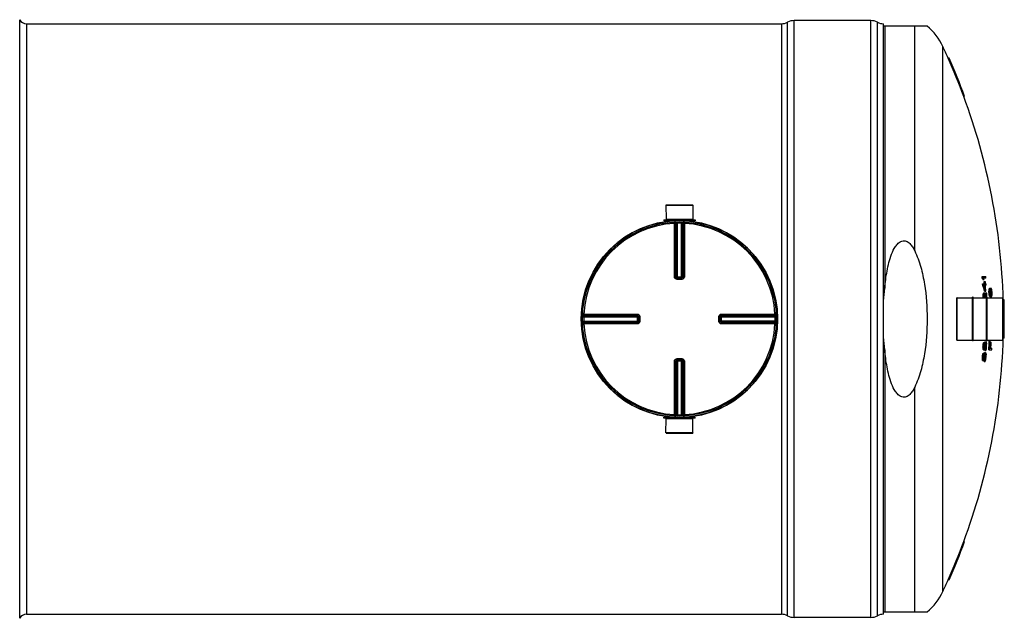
# Model space of a CAD drawing. Header units: millimetres. Extents: x 0 to 420, y 0 to 297.
# Tile 20 of 31: x 169 to 247, y 120 to 167. Entities that reach past the tile are written whole.
import ezdxf

# ---------------------------------------------------------------- set-up
doc = ezdxf.new("R2010")
doc.units = ezdxf.units.MM
doc.header["$LTSCALE"] = 23.1
doc.layers.get('0').update_dxf_attribs({"linetype": 'CONTINUOUS'})
for name, color, linetype in [('01_GLOBAL', 7, 'CONTINUOUS'), ('AXES_REF', 7, 'CONTINUOUS'), ('SURFACES', 7, 'CONTINUOUS')]:
    doc.layers.add(name, color=color, linetype=linetype)

msp = doc.modelspace()

# ---------------------------------------------------------------- linework, layer by layer
at = {"color": 7, "linetype": 'Continuous'}
for p, q in [((169.862, 166.997), (229.062, 166.997)), ((236.062, 167.247), (230.062, 167.247)), ((237.062, 120.717), (237.062, 166.997)), ((240.487, 166.807), (237.062, 166.807)), ((242.204, 164.307), (242.138, 164.307)), ((243.422, 161.307), (243.358, 161.307)), ((220.007, 152.787), (222.117, 152.787)), ((220.007, 152.787), (220.012, 151.687)), ((222.117, 152.787), (222.112, 151.687)), ((219.832, 151.637), (222.292, 151.637)), ((219.832, 151.637), (219.832, 151.557)), ((219.832, 151.557), (222.292, 151.557)), ((220.012, 151.687), (222.112, 151.687)), ((220.012, 151.687), (220.062, 151.637)), ((220.012, 151.547), (220.012, 151.485)), ((222.112, 151.687), (222.062, 151.637)), ((222.112, 151.547), (222.112, 151.485)), ((222.292, 151.637), (222.292, 151.557)), ((220.875, 147.06), (220.866, 147.061)), ((220.875, 147.06), (221.248, 147.06)), ((221.257, 147.061), (221.248, 147.06)), ((244.802, 147.176), (245.085, 147.176)), ((244.81, 147.063), (244.872, 147.063)), ((244.851, 146.951), (244.951, 146.951)), ((245.093, 147.063), (244.911, 147.063)), ((244.955, 146.801), (245.045, 146.801)), ((244.837, 146.613), (245.028, 146.613)), ((244.843, 146.501), (244.905, 146.501)), ((245.035, 146.501), (244.944, 146.501)), ((244.995, 146.051), (245.085, 146.051)), ((245.056, 146.613), (245.12, 146.613)), ((245.126, 146.501), (245.062, 146.501)), ((245.338, 146.041), (245.399, 146.041)), ((245.339, 145.929), (245.4, 145.929)), ((245.346, 146.135), (245.407, 146.135)), ((245.355, 146.191), (245.417, 146.191)), ((245.369, 146.229), (245.431, 146.229)), ((245.38, 146.248), (245.442, 146.248)), ((245.399, 146.266), (245.495, 146.266)), ((245.426, 146.079), (245.42, 146.023)), ((245.459, 146.154), (245.452, 146.159)), ((245.459, 146.154), (245.52, 146.154)), ((245.496, 146.173), (245.469, 146.173)), ((245.485, 146.079), (245.546, 146.079)), ((245.495, 146.023), (245.485, 146.079)), ((245.495, 146.023), (245.556, 146.023)), ((245.503, 145.929), (245.495, 146.023)), ((245.503, 145.929), (245.564, 145.929)), ((245.503, 145.835), (245.503, 145.929)), ((245.556, 146.023), (245.546, 146.079)), ((245.564, 145.929), (245.556, 146.023)), ((245.564, 145.835), (245.564, 145.929)), ((242.822, 142.197), (242.822, 145.517)), ((244.092, 145.567), (244.052, 145.567)), ((244.052, 142.147), (244.052, 145.567)), ((244.092, 142.147), (244.092, 145.567)), ((244.883, 145.619), (244.945, 145.619)), ((244.884, 145.732), (244.891, 145.807)), ((244.884, 145.732), (244.946, 145.732)), ((244.886, 145.544), (244.948, 145.544)), ((244.887, 145.527), (244.886, 145.544)), ((244.887, 145.527), (244.886, 145.544)), ((244.891, 145.807), (244.953, 145.807)), ((244.907, 145.882), (244.969, 145.882)), ((244.926, 145.901), (244.997, 145.901)), ((244.946, 145.732), (244.953, 145.807)), ((244.949, 145.527), (244.948, 145.544)), ((244.949, 145.527), (244.948, 145.544)), ((244.979, 145.751), (244.972, 145.694)), ((244.975, 145.695), (244.973, 145.703)), ((244.975, 145.695), (244.973, 145.703)), ((244.979, 145.751), (245.022, 145.751)), ((245.002, 145.788), (244.992, 145.788)), ((245.071, 145.901), (245.155, 145.901)), ((245.192, 145.567), (245.152, 145.567)), ((245.152, 142.147), (245.152, 145.567)), ((245.192, 142.147), (245.192, 145.567)), ((245.347, 145.816), (245.409, 145.816)), ((245.363, 145.723), (245.425, 145.723)), ((245.377, 145.666), (245.439, 145.666)), ((245.395, 145.629), (245.456, 145.629)), ((245.407, 145.61), (245.469, 145.61)), ((245.428, 145.835), (245.438, 145.779)), ((245.428, 145.591), (245.524, 145.591)), ((245.472, 145.699), (245.478, 145.704)), ((245.478, 145.704), (245.539, 145.704)), ((245.489, 145.685), (245.517, 145.685)), ((245.497, 145.779), (245.503, 145.835)), ((245.497, 145.779), (245.559, 145.779)), ((245.503, 145.835), (245.564, 145.835)), ((245.559, 145.779), (245.564, 145.835)), ((246.422, 142.197), (246.422, 145.517)), ((246.516, 145.357), (246.456, 145.357)), ((217.858, 144.053), (217.858, 144.053)), ((217.858, 144.053), (217.858, 144.044)), ((217.858, 144.044), (217.858, 143.67)), ((217.858, 143.67), (217.858, 143.661)), ((217.858, 143.661), (217.858, 143.661)), ((224.265, 144.044), (224.265, 144.053)), ((224.265, 143.67), (224.265, 144.044)), ((224.265, 143.661), (224.265, 143.67)), ((246.456, 143.957), (246.539, 143.957)), ((246.539, 143.757), (246.456, 143.757)), ((244.092, 142.147), (244.052, 142.147)), ((245.03, 142.076), (245.115, 142.076)), ((245.192, 142.147), (245.152, 142.147)), ((245.352, 142.123), (245.437, 142.123)), ((246.516, 142.357), (246.456, 142.357)), ((244.867, 141.682), (244.929, 141.682)), ((244.868, 141.607), (244.867, 141.682)), ((244.868, 141.607), (244.93, 141.607)), ((244.874, 141.532), (244.868, 141.607)), ((244.871, 141.776), (244.933, 141.776)), ((244.874, 141.532), (244.936, 141.532)), ((244.88, 141.869), (244.941, 141.869)), ((244.89, 141.457), (244.952, 141.457)), ((244.897, 141.944), (244.959, 141.944)), ((244.908, 141.438), (244.99, 141.438)), ((244.919, 142.001), (244.981, 142.001)), ((244.93, 141.607), (244.929, 141.682)), ((244.936, 141.532), (244.93, 141.607)), ((244.934, 142.019), (244.996, 142.019)), ((244.958, 141.682), (244.96, 141.626)), ((244.959, 141.652), (244.963, 141.682)), ((244.96, 141.626), (245.017, 141.626)), ((244.96, 141.626), (244.967, 141.569)), ((244.97, 141.851), (244.963, 141.794)), ((244.963, 141.682), (245.025, 141.682)), ((244.967, 141.569), (245.005, 141.569)), ((244.968, 141.794), (244.974, 141.866)), ((244.968, 141.794), (245.03, 141.794)), ((244.981, 141.888), (244.97, 141.851)), ((244.991, 141.907), (244.981, 141.888)), ((244.981, 141.888), (245.038, 141.888)), ((244.981, 141.551), (244.99, 141.551)), ((244.994, 141.982), (245.003, 142.013)), ((244.994, 141.963), (245.051, 141.963)), ((245.003, 142.013), (245.01, 142.038)), ((245.005, 141.569), (245.017, 141.626)), ((245.01, 142.038), (245.072, 142.038)), ((245.014, 141.382), (245.076, 141.382)), ((245.017, 141.626), (245.025, 141.682)), ((245.021, 141.494), (245.081, 141.494)), ((245.045, 141.607), (245.032, 141.532)), ((245.034, 141.513), (245.051, 141.569)), ((245.034, 141.513), (245.096, 141.513)), ((245.038, 141.888), (245.051, 141.963)), ((245.053, 141.682), (245.045, 141.607)), ((245.051, 141.569), (245.059, 141.644)), ((245.051, 141.569), (245.113, 141.569)), ((245.066, 141.869), (245.058, 141.794)), ((245.059, 141.644), (245.121, 141.644)), ((245.065, 141.794), (245.064, 141.856)), ((245.065, 141.794), (245.127, 141.794)), ((245.077, 141.926), (245.066, 141.869)), ((245.066, 141.869), (245.126, 141.869)), ((245.077, 141.926), (245.119, 141.926)), ((245.106, 141.963), (245.093, 141.963)), ((245.113, 141.569), (245.121, 141.644)), ((245.126, 141.869), (245.119, 141.926)), ((245.127, 141.794), (245.126, 141.869)), ((245.148, 141.963), (245.154, 141.888)), ((245.323, 141.448), (245.567, 141.448)), ((245.414, 141.56), (245.466, 141.56)), ((245.435, 142.048), (245.51, 142.048)), ((245.489, 141.56), (245.572, 141.56)), ((220.866, 140.653), (220.875, 140.654)), ((221.248, 140.654), (220.875, 140.654)), ((221.248, 140.654), (221.257, 140.653)), ((244.822, 140.838), (244.884, 140.838)), ((244.822, 140.763), (244.822, 140.838)), ((244.822, 140.763), (244.884, 140.763)), ((244.827, 140.688), (244.822, 140.763)), ((244.827, 140.932), (244.889, 140.932)), ((244.827, 140.688), (244.889, 140.688)), ((244.838, 141.026), (244.9, 141.026)), ((244.841, 140.613), (244.903, 140.613)), ((244.857, 141.101), (244.919, 141.101)), ((244.859, 140.594), (244.94, 140.594)), ((244.879, 141.157), (244.941, 141.157)), ((244.884, 140.763), (244.884, 140.838)), ((244.889, 140.688), (244.884, 140.763)), ((244.895, 141.176), (244.957, 141.176)), ((244.913, 140.838), (244.914, 140.782)), ((244.914, 140.808), (244.918, 140.838)), ((244.914, 140.782), (244.972, 140.782)), ((244.914, 140.782), (244.92, 140.726)), ((244.918, 140.838), (244.98, 140.838)), ((244.928, 141.007), (244.92, 140.951)), ((244.92, 140.726), (244.959, 140.726)), ((244.925, 140.951), (244.933, 141.022)), ((244.925, 140.951), (244.987, 140.951)), ((244.94, 141.044), (244.928, 141.007)), ((244.933, 140.707), (244.943, 140.707)), ((244.95, 141.063), (244.94, 141.044)), ((244.94, 141.044), (244.997, 141.044)), ((244.954, 141.119), (245.011, 141.119)), ((244.955, 141.139), (244.964, 141.17)), ((244.959, 140.726), (244.972, 140.782)), ((244.964, 141.17), (244.972, 141.194)), ((244.964, 140.538), (245.026, 140.538)), ((244.972, 141.194), (245.033, 141.194)), ((244.972, 140.782), (244.98, 140.838)), ((244.973, 140.651), (245.033, 140.651)), ((244.999, 140.763), (244.985, 140.688)), ((244.987, 140.669), (245.004, 140.726)), ((244.987, 140.669), (245.048, 140.669)), ((244.992, 141.232), (245.077, 141.232)), ((244.997, 141.044), (245.011, 141.119)), ((245.008, 140.838), (244.999, 140.763)), ((245.004, 140.726), (245.013, 140.801)), ((245.004, 140.726), (245.066, 140.726)), ((245.013, 140.801), (245.075, 140.801)), ((245.024, 141.026), (245.015, 140.951)), ((245.022, 140.951), (245.022, 141.012)), ((245.022, 140.951), (245.084, 140.951)), ((245.037, 141.082), (245.024, 141.026)), ((245.024, 141.026), (245.084, 141.026)), ((245.037, 141.082), (245.078, 141.082)), ((245.066, 141.119), (245.053, 141.119)), ((245.066, 140.726), (245.075, 140.801)), ((245.084, 141.026), (245.078, 141.082)), ((245.084, 140.951), (245.084, 141.026)), ((245.108, 141.119), (245.112, 141.044)), ((222.292, 136.157), (219.832, 136.157)), ((219.832, 136.077), (219.832, 136.157)), ((222.292, 136.077), (219.832, 136.077)), ((220.007, 134.927), (220.012, 136.027)), ((220.012, 136.167), (220.012, 136.229)), ((220.012, 136.027), (220.062, 136.077)), ((222.112, 136.027), (220.012, 136.027)), ((222.112, 136.027), (222.062, 136.077)), ((222.112, 136.167), (222.112, 136.229)), ((222.117, 134.927), (222.112, 136.027)), ((222.292, 136.077), (222.292, 136.157)), ((222.117, 134.927), (220.007, 134.927)), ((243.422, 126.407), (243.358, 126.407)), ((242.204, 123.407), (242.138, 123.407)), ((169.862, 120.717), (229.062, 120.717)), ((236.062, 120.467), (230.062, 120.467)), ((237.062, 120.907), (240.487, 120.907))]:
    msp.add_line(p, q, dxfattribs=at)
at = {"color": 9, "linetype": 'Continuous'}
for p, q in [((229.062, 166.997), (229.062, 120.717)), ((229.532, 120.599), (229.532, 167.115)), ((230.062, 120.467), (230.062, 167.247)), ((236.062, 120.467), (236.062, 167.247)), ((236.591, 120.599), (236.591, 167.115)), ((237.164, 166.807), (237.164, 146.267)), ((239.513, 149.207), (239.513, 166.807)), ((220.012, 151.547), (220.676, 151.547)), ((220.668, 151.447), (220.673, 151.349)), ((220.673, 147.161), (220.673, 151.349)), ((220.773, 147.16), (220.773, 151.347)), ((220.801, 151.349), (220.801, 147.158)), ((220.898, 151.455), (220.9, 151.358)), ((220.9, 147.06), (220.9, 151.358)), ((221.225, 151.455), (221.223, 151.358)), ((221.223, 147.06), (221.223, 151.358)), ((221.322, 147.158), (221.322, 151.349)), ((221.351, 151.347), (221.351, 147.16)), ((221.447, 151.547), (222.112, 151.547)), ((221.455, 151.447), (221.45, 151.349)), ((221.45, 151.349), (221.45, 147.161)), ((220.773, 147.16), (220.801, 147.158)), ((220.875, 146.961), (220.875, 147.06)), ((221.062, 146.961), (220.875, 146.961)), ((220.9, 147.157), (221.223, 147.157)), ((221.248, 146.961), (221.062, 146.961)), ((221.248, 146.961), (221.248, 147.06)), ((221.322, 147.158), (221.351, 147.16)), ((242.832, 142.187), (242.832, 145.527)), ((246.412, 142.187), (246.412, 145.527)), ((213.463, 144.021), (213.561, 144.019)), ((213.463, 143.693), (213.561, 143.695)), ((213.472, 144.25), (213.569, 144.245)), ((213.561, 144.019), (217.858, 144.019)), ((213.561, 143.695), (217.858, 143.695)), ((213.569, 144.245), (217.757, 144.245)), ((213.57, 144.118), (217.761, 144.118)), ((213.571, 144.146), (217.758, 144.146)), ((217.761, 144.118), (217.758, 144.146)), ((217.762, 144.019), (217.762, 143.695)), ((217.957, 144.044), (217.858, 144.044)), ((217.957, 143.67), (217.858, 143.67)), ((217.957, 144.044), (217.957, 143.67)), ((224.166, 144.044), (224.265, 144.044)), ((224.166, 143.67), (224.166, 144.044)), ((224.166, 143.67), (224.265, 143.67)), ((224.265, 144.019), (228.562, 144.019)), ((228.562, 143.695), (224.265, 143.695)), ((224.361, 143.695), (224.361, 144.019)), ((224.365, 144.146), (224.362, 144.118)), ((224.362, 144.118), (228.553, 144.118)), ((224.365, 144.146), (228.552, 144.146)), ((224.366, 144.245), (228.554, 144.245)), ((228.651, 144.25), (228.554, 144.245)), ((228.66, 144.021), (228.562, 144.019)), ((228.66, 143.693), (228.562, 143.695)), ((213.472, 143.463), (213.569, 143.469)), ((217.757, 143.469), (213.569, 143.469)), ((217.761, 143.596), (213.57, 143.596)), ((217.758, 143.568), (213.571, 143.568)), ((217.758, 143.568), (217.761, 143.596)), ((228.553, 143.596), (224.362, 143.596)), ((224.362, 143.596), (224.365, 143.568)), ((228.552, 143.568), (224.365, 143.568)), ((228.554, 143.469), (224.366, 143.469)), ((228.651, 143.463), (228.554, 143.469)), ((237.164, 141.447), (237.164, 120.907)), ((220.673, 136.364), (220.673, 140.552)), ((220.801, 140.556), (220.773, 140.553)), ((220.773, 136.367), (220.773, 140.553)), ((220.801, 140.556), (220.801, 136.365)), ((220.875, 140.753), (220.875, 140.654)), ((220.875, 140.753), (221.062, 140.753)), ((220.9, 140.654), (220.9, 136.356)), ((221.223, 140.557), (220.9, 140.557)), ((221.062, 140.753), (221.248, 140.753)), ((221.223, 136.356), (221.223, 140.654)), ((221.248, 140.753), (221.248, 140.654)), ((221.351, 140.553), (221.322, 140.556)), ((221.322, 136.365), (221.322, 140.556)), ((221.351, 140.553), (221.351, 136.367)), ((221.45, 140.552), (221.45, 136.364)), ((239.513, 120.907), (239.513, 138.507)), ((220.676, 136.167), (220.012, 136.167)), ((220.668, 136.267), (220.673, 136.364)), ((220.898, 136.259), (220.9, 136.356)), ((221.225, 136.259), (221.223, 136.356)), ((222.112, 136.167), (221.447, 136.167)), ((221.455, 136.267), (221.45, 136.364))]:
    msp.add_line(p, q, dxfattribs=at)
for points in [[(213.569, 144.245), (213.739, 144.245), (213.905, 144.245)], [(214.066, 144.245), (214.223, 144.245), (214.376, 144.245), (214.524, 144.245), (214.668, 144.245), (214.807, 144.245), (214.942, 144.245), (215.074, 144.245), (215.201, 144.245), (215.325, 144.245), (215.446, 144.245), (215.564, 144.245), (215.68, 144.245), (215.794, 144.245), (215.905, 144.245), (216.015, 144.245), (216.124, 144.245)], [(216.773, 144.245), (216.884, 144.245), (216.998, 144.245)], [(217.114, 144.245), (217.234, 144.245), (217.358, 144.245), (217.486, 144.246), (217.62, 144.246), (217.757, 144.245)], [(215.679, 143.469), (215.564, 143.469), (215.446, 143.469), (215.325, 143.469), (215.201, 143.469), (215.073, 143.469), (214.942, 143.469), (214.806, 143.469), (214.667, 143.469), (214.523, 143.469), (214.375, 143.469), (214.223, 143.469), (214.066, 143.469), (213.905, 143.469)], [(217.757, 143.469), (217.619, 143.468), (217.486, 143.468), (217.357, 143.469), (217.233, 143.469), (217.113, 143.469), (216.997, 143.469), (216.883, 143.469), (216.772, 143.469)]]:
    msp.add_lwpolyline(points, dxfattribs=at)
at = {"color": 7, "linetype": 'Continuous'}
msp.add_circle((221.062, 143.857), 7.6, dxfattribs=at)
for centre, radius, start, end in [((229.062, 167.997), 1, 270, 298.07249), ((230.062, 166.122), 1.125, 90, 118.07249), ((236.062, 166.122), 1.125, 61.92751, 90), ((237.062, 167.997), 1, 241.92751, 270), ((196.132, 143.857), 50.347, 20.27919, 23.96519), ((196.132, 143.857), 50.407, 20.254, 23.93488), ((221.062, 143.857), 7.7, 97.83748, 262.16252), ((220.002, 151.547), 0.01, 0, 90), ((222.122, 151.547), 0.01, 90, 180), ((221.062, 143.857), 7.7, 277.83748, 82.16252), ((196.132, 143.857), 48.783, 3.76843, 3.90086), ((223.192, 139.052), 23.054, 20.03715, 20.33504), ((196.132, 143.857), 48.845, 3.76365, 3.89591), ((223.23, 139.053), 23.076, 20.01371, 20.31127), ((223.283, 139.145), 23.031, 19.80982, 20.10758), ((196.132, 143.857), 48.912, 3.23037, 3.45038), ((196.132, 143.857), 48.974, 3.22629, 3.44602), ((196.132, 143.857), 49.002, 3.22445, 3.44406), ((196.132, 143.857), 49.066, 3.7467, 3.87837), ((196.132, 143.857), 48.783, 3.10659, 3.23892), ((222.597, 138.76), 23.555, 18.03008, 19.18509), ((196.132, 143.857), 48.845, 3.10265, 3.23481), ((222.634, 138.761), 23.578, 18.00877, 19.16247), ((222.502, 138.832), 23.717, 18.05441, 18.86623), ((196.132, 143.857), 48.912, 2.98204, 3.09838), ((196.132, 143.857), 48.974, 2.72108, 3.09447), ((196.132, 143.857), 49.002, 2.56591, 3.09271), ((196.132, 143.857), 49.066, 3.08868, 3.22025), ((209.496, 149.106), 35.972, 355.11293, 355.26278), ((197.517, 145.644), 47.822, 0.34134, 0.47613), ((197.509, 142.186), 47.976, 4.3397, 4.47445), ((220.918, 150.263), 24.775, 350.40899, 350.5409), ((234.773, 150.219), 11.323, 339.16097, 339.36386), ((239.205, 149.859), 7.154, 329.5031, 329.67723), ((241.875, 149.778), 4.975, 314.79433, 315.09996), ((209.513, 149.106), 36.017, 355.11899, 355.26865), ((197.519, 145.644), 47.882, 0.34091, 0.47553), ((197.511, 142.186), 48.035, 4.33431, 4.4689), ((220.949, 150.263), 24.804, 350.42072, 350.55247), ((234.823, 150.218), 11.333, 339.18469, 339.38738), ((198.106, 145.97), 47.315, 359.94998, 0.06351), ((198.093, 141.909), 47.498, 4.74181, 4.8553), ((229.955, 150.332), 16.045, 344.62785, 344.90542), ((239.263, 149.857), 7.156, 329.53429, 329.7083), ((241.936, 149.774), 4.973, 314.82999, 315.13559), ((242.417, 149.845), 4.775, 309.3725, 309.72584), ((229.515, 140.55), 16.899, 19.09627, 19.36557), ((241.756, 142.249), 5.488, 46.76657, 47.05311), ((242.289, 142.068), 5.209, 51.66577, 51.9995), ((238.994, 141.959), 7.805, 33.16162, 33.32619), ((229.56, 140.551), 16.915, 19.07432, 19.34335), ((234.485, 141.242), 12.117, 24.11082, 24.30525), ((220.635, 140.029), 25.661, 13.76628, 13.89563), ((209.367, 140.148), 36.683, 9.2453, 9.39369), ((197.516, 142.335), 48.2, 4.27602, 4.41014), ((197.524, 145.495), 48.06, 0.38302, 0.51714), ((242.832, 145.517), 0.01, 90, 180), ((197.504, 145.966), 47.38, 359.58085, 359.7169), ((196.132, 143.857), 48.783, 1.98235, 2.07049), ((220.463, 151.171), 25.01, 347.61588, 347.79173), ((239.758, 150.979), 7.245, 315.28837, 315.49666), ((197.506, 145.966), 47.44, 359.58138, 359.71726), ((196.132, 143.857), 48.845, 1.97984, 2.06787), ((220.495, 151.17), 25.039, 347.63111, 347.80675), ((239.82, 150.973), 7.241, 315.32472, 315.53297), ((198.087, 146.349), 46.889, 359.08539, 359.19996), ((196.132, 143.857), 48.87, 1.95832, 2.04484), ((217.528, 138.475), 28.381, 14.38651, 14.73769), ((229.208, 151.221), 16.693, 340.86979, 341.00597), ((239.498, 140.062), 8.02, 46.5224, 46.71742), ((233.402, 139.414), 13.236, 28.60229, 28.78735), ((228.699, 139.006), 17.707, 22.71746, 22.84907), ((217.547, 138.473), 28.422, 14.36915, 14.83524), ((217.232, 138.549), 28.742, 14.05062, 14.70402), ((196.132, 143.857), 48.982, 2.11108, 2.39135), ((196.132, 143.857), 49.043, 1.9512, 2.38834), ((196.132, 143.857), 49.066, 1.99723, 2.38724), ((209.298, 139.699), 36.565, 9.48142, 9.63039), ((220.512, 139.433), 25.635, 14.07284, 14.20249), ((234.284, 140.512), 12.232, 24.72689, 24.92043), ((238.809, 141.198), 7.937, 33.76911, 33.93209), ((241.618, 141.477), 5.607, 47.20201, 47.48477), ((209.315, 139.699), 36.609, 9.46983, 9.61862), ((220.544, 139.434), 25.663, 14.05602, 14.18552), ((229.452, 140.041), 16.985, 19.47406, 19.74263), ((234.336, 140.514), 12.24, 24.69982, 24.89319), ((238.867, 141.201), 7.939, 33.73621, 33.89909), ((242.195, 141.445), 5.369, 52.15026, 52.47755), ((241.679, 141.482), 5.603, 47.16653, 47.44929), ((230.03, 149.834), 15.99, 345.03096, 345.30896), ((242.547, 149.235), 4.628, 309.91125, 310.2717), ((242.064, 149.016), 4.868, 315.29286, 315.60256), ((230.074, 149.834), 16.007, 345.04867, 345.32636), ((239.43, 149.114), 7.046, 330.17383, 330.34943), ((234.999, 149.508), 11.244, 339.819, 340.02245), ((221.051, 149.674), 24.841, 350.71644, 350.84788), ((209.567, 148.66), 36.128, 355.33661, 355.48577), ((246.412, 145.517), 0.01, 0, 90), ((196.132, 143.857), 50.347, 0.1138, 1.70728), ((196.132, 143.857), 50.407, 0.11367, 1.70525), ((196.132, 143.857), 50.325, 359.88615, 0.11385), ((196.132, 143.857), 50.347, 358.29272, 359.8862), ((196.132, 143.857), 50.385, 359.88628, 0.11372), ((196.132, 143.857), 50.407, 358.29475, 359.88633), ((242.832, 142.197), 0.01, 180, 270), ((233.509, 148.201), 13.049, 331.81454, 332.00119), ((233.561, 148.199), 13.056, 331.84467, 332.03116), ((234.15, 137.097), 12.043, 24.22419, 24.41997), ((196.132, 143.857), 49.251, 357.19593, 357.98189), ((196.132, 143.857), 49.312, 357.19942, 357.98441), ((196.132, 143.857), 49.336, 357.33159, 357.98539), ((246.412, 142.197), 0.01, 270, 360), ((196.132, 143.857), 48.783, 357.44463, 357.55484), ((198.067, 146.216), 47.013, 354.58015, 354.69491), ((220.492, 136.364), 24.924, 11.79084, 11.96702), ((213.554, 149.265), 32.186, 346.71613, 346.85327), ((239.777, 136.433), 7.169, 44.28874, 44.49846), ((226.27, 149.111), 19.958, 338.95687, 339.12979), ((237.62, 147.915), 9.394, 320.98249, 321.12952), ((196.132, 143.857), 48.845, 357.44787, 357.55795), ((198.07, 146.216), 47.073, 354.58699, 354.7016), ((220.525, 136.364), 24.953, 11.77629, 11.95227), ((213.578, 149.265), 32.224, 346.7324, 346.86937), ((239.838, 136.438), 7.165, 44.2524, 44.46209), ((196.132, 143.857), 48.874, 357.44939, 357.5814), ((226.312, 149.109), 19.976, 338.98123, 339.15397), ((196.132, 143.857), 48.88, 357.44966, 357.58165), ((238.166, 136.649), 8.394, 35.72547, 35.88327), ((237.679, 147.91), 9.393, 321.01803, 321.165), ((237.676, 147.484), 9.418, 320.95416, 321.10088), ((239.469, 147.326), 8.071, 313.15781, 313.35206), ((196.132, 143.857), 48.899, 357.71452, 357.84644), ((220.038, 148.989), 26.083, 343.21473, 343.38673), ((196.132, 143.857), 48.945, 357.10149, 357.22816), ((237.843, 147.148), 9.136, 321.78821, 321.91952), ((196.132, 143.857), 48.941, 357.45288, 357.58471), ((198.075, 146.142), 47.156, 354.7103, 354.82468), ((220.138, 149.174), 25.935, 343.85765, 344.03007), ((196.132, 143.857), 48.97, 357.45435, 357.5861), ((196.132, 143.857), 48.977, 357.41083, 357.58647), ((196.132, 143.857), 49.007, 357.10514, 357.23683), ((239.696, 146.952), 7.744, 314.00447, 314.2038), ((228.813, 148.622), 17.589, 337.62099, 337.75303), ((237.9, 147.145), 9.138, 321.80518, 321.95461), ((230.702, 147.988), 15.829, 335.40775, 335.63147), ((220.135, 148.821), 26.009, 343.68181, 343.81089), ((229.405, 136.785), 16.534, 18.11578, 18.25257), ((196.132, 143.857), 49.039, 357.41409, 357.58951), ((209.154, 148.449), 36.64, 348.99789, 349.1472), ((220.648, 136.985), 25, 11.48687, 11.66233), ((198.078, 146.035), 47.274, 354.5574, 354.67153), ((196.132, 143.857), 49.066, 357.41552, 357.59085), ((198.095, 141.51), 47.06, 0.34671, 0.46085), ((196.132, 143.857), 49.388, 357.33438, 357.90043), ((196.132, 143.857), 49.411, 357.33564, 357.90142), ((196.132, 143.857), 49.494, 357.20974, 357.34012), ((196.132, 143.857), 48.783, 356.45223, 356.56255), ((198.059, 146.183), 47.062, 353.59316, 353.708), ((220.549, 135.958), 24.734, 10.84813, 11.02508), ((213.45, 148.986), 32.382, 345.7688, 345.90566), ((239.807, 135.749), 7, 43.80538, 44.01841), ((226.107, 148.645), 20.21, 338.08194, 338.25373), ((237.477, 147.288), 9.612, 320.36654, 320.51151), ((196.132, 143.857), 48.845, 356.45674, 356.56691), ((198.062, 146.183), 47.121, 353.60124, 353.71594), ((220.581, 135.958), 24.763, 10.83467, 11.0114), ((213.473, 148.986), 32.419, 345.78616, 345.92286), ((239.869, 135.754), 6.997, 43.76899, 43.98198), ((196.132, 143.857), 48.874, 356.45885, 356.59098), ((196.132, 143.857), 48.88, 356.45922, 356.59133), ((226.149, 148.643), 20.228, 338.10716, 338.27876), ((238.217, 135.987), 8.209, 35.09396, 35.25406), ((239.335, 146.675), 8.27, 312.67008, 312.8614), ((237.536, 147.283), 9.611, 320.40229, 320.5472), ((237.525, 146.858), 9.637, 320.33515, 320.47982), ((196.132, 143.857), 48.899, 356.7247, 356.85673), ((219.893, 148.615), 26.314, 342.29599, 342.46733), ((196.132, 143.857), 48.945, 356.11203, 356.23883), ((233.349, 147.629), 13.285, 331.03238, 331.21708), ((237.694, 146.515), 9.346, 321.15527, 321.28476), ((196.132, 143.857), 48.941, 356.4637, 356.59564), ((198.066, 146.109), 47.203, 353.72623, 353.8407), ((196.132, 143.857), 48.97, 356.46573, 356.5976), ((220.002, 148.795), 26.16, 342.93695, 343.10871), ((196.132, 143.857), 48.977, 356.42233, 356.59813), ((196.132, 143.857), 49.007, 356.11694, 356.24876), ((239.563, 146.294), 7.935, 313.50265, 313.69897), ((233.401, 147.626), 13.292, 331.0631, 331.24764), ((237.751, 146.512), 9.348, 321.17274, 321.3201), ((228.65, 148.117), 17.833, 336.76434, 336.8954), ((230.53, 147.458), 16.073, 334.57421, 334.79603), ((219.994, 148.444), 26.233, 342.76093, 342.88952), ((229.482, 136.244), 16.329, 17.23332, 17.37114), ((209.077, 148.239), 36.794, 348.03863, 348.18782), ((196.132, 143.857), 49.039, 356.42683, 356.60241), ((234.226, 136.488), 11.843, 23.41495, 23.61281), ((198.07, 146.002), 47.32, 353.57539, 353.68961), ((220.708, 136.577), 24.819, 10.54497, 10.72113), ((196.132, 143.857), 49.066, 356.42881, 356.6043), ((198.093, 141.476), 47.021, 359.36004, 359.47428), ((220.002, 136.167), 0.01, 270, 360), ((222.122, 136.167), 0.01, 180, 270), ((196.132, 143.857), 50.347, 336.03481, 339.72081), ((196.132, 143.857), 50.407, 336.06512, 339.746), ((229.062, 119.717), 1, 61.92751, 90), ((230.062, 121.592), 1.125, 241.92751, 270), ((236.062, 121.592), 1.125, 270, 298.07249), ((237.062, 119.717), 1, 90, 118.07249)]:
    msp.add_arc(centre, radius, start, end, dxfattribs=at)
at = {"color": 9, "linetype": 'Continuous'}
for centre, radius, start, end in [((221.062, 143.857), 7.503, 92.96745, 177.03255), ((221.161, 143.859), 7.498, 92.75322, 92.96811), ((221.062, 143.862), 7.498, 88.76403, 91.23597), ((220.962, 143.859), 7.498, 87.03189, 87.24678), ((221.062, 143.857), 7.503, 2.96745, 87.03255), ((220.876, 147.167), 0.107, 252.95215, 258.38), ((220.875, 147.165), 0.105, 258.36934, 264.71478), ((220.9, 155.539), 8.382, 269.8492, 269.99939), ((221.223, 155.539), 8.383, 270.0006, 270.14843), ((221.222, 147.161), 0.103, 285.34076, 292.57898), ((221.222, 147.16), 0.103, 292.5652, 299.81393), ((221.057, 143.857), 7.498, 178.76416, 181.23584), ((221.061, 143.758), 7.5, 177.03191, 177.24676), ((209.379, 144.019), 8.382, 0.00061, 0.1508), ((209.379, 143.695), 8.383, 359.85157, 359.9994), ((217.758, 143.697), 0.103, 330.18606, 337.4348), ((217.758, 143.697), 0.103, 337.42102, 344.65924), ((217.752, 143.671), 0.106, 345.18607, 349.982), ((217.76, 143.696), 0.101, 344.66589, 348.01548), ((217.753, 143.671), 0.105, 349.97884, 354.58318), ((224.37, 144.043), 0.105, 168.36934, 174.71478), ((224.365, 144.017), 0.103, 157.42102, 164.65924), ((224.372, 144.043), 0.107, 162.95215, 168.38), ((224.365, 144.017), 0.103, 150.18606, 157.4348), ((232.744, 144.019), 8.383, 179.85157, 179.9994), ((232.744, 143.695), 8.382, 180.00061, 180.1508), ((221.062, 143.758), 7.5, 2.75324, 2.96809), ((221.066, 143.857), 7.498, 358.76416, 1.23584), ((221.062, 143.857), 7.503, 182.96745, 267.03255), ((221.061, 143.956), 7.5, 182.75324, 182.96809), ((221.062, 143.857), 7.503, 272.96745, 357.03255), ((221.062, 143.956), 7.5, 357.03191, 357.24676), ((220.901, 140.553), 0.103, 112.5652, 119.81393), ((220.901, 140.553), 0.103, 105.34076, 112.57898), ((220.9, 132.174), 8.383, 90.0006, 90.14843), ((221.223, 132.175), 8.382, 89.8492, 89.99939), ((221.248, 140.549), 0.105, 78.36934, 84.71478), ((221.247, 140.547), 0.107, 72.95215, 78.38), ((221.161, 143.855), 7.498, 267.03189, 267.24678), ((221.062, 143.852), 7.498, 268.76403, 271.23597), ((220.962, 143.855), 7.498, 272.75322, 272.96811)]:
    msp.add_arc(centre, radius, start, end, dxfattribs=at)
for points, knots in [([(220.668, 151.447), (220.694, 151.448), (220.75, 151.428), (220.772, 151.373), (220.773, 151.347)], [0, 0, 0, 0, 0.498597, 1, 1, 1, 1]), ([(220.773, 151.347), (220.769, 151.348), (220.736, 151.349), (220.703, 151.349), (220.673, 151.349)], [0, 0, 0, 0, 0.109199, 1, 1, 1, 1]), ([(220.697, 151.448), (220.723, 151.449), (220.778, 151.429), (220.8, 151.375), (220.801, 151.349)], [0, 0, 0, 0, 0.498599, 1, 1, 1, 1]), ([(220.801, 151.349), (220.804, 151.35), (220.837, 151.354), (220.87, 151.357), (220.9, 151.358)], [0, 0, 0, 0, 0.10812, 1, 1, 1, 1]), ([(221.223, 151.358), (221.235, 151.357), (221.268, 151.355), (221.302, 151.355), (221.322, 151.349)], [0, 0, 0, 0, 0.349353, 1, 1, 1, 1]), ([(221.427, 151.448), (221.401, 151.449), (221.345, 151.429), (221.323, 151.375), (221.322, 151.349)], [0, 0, 0, 0, 0.498599, 1, 1, 1, 1]), ([(221.455, 151.447), (221.429, 151.448), (221.373, 151.428), (221.351, 151.373), (221.351, 151.347)], [0, 0, 0, 0, 0.498501, 1, 1, 1, 1]), ([(221.45, 151.349), (221.438, 151.349), (221.405, 151.349), (221.372, 151.352), (221.351, 151.347)], [0, 0, 0, 0, 0.353705, 1, 1, 1, 1]), ([(220.673, 147.161), (220.685, 147.161), (220.718, 147.161), (220.751, 147.162), (220.773, 147.16)], [0, 0, 0, 0, 0.353802, 1, 1, 1, 1]), ([(220.875, 146.961), (220.824, 146.961), (220.717, 147.003), (220.673, 147.11), (220.673, 147.161)], [0, 0, 0, 0, 0.499448, 1, 1, 1, 1]), ([(220.801, 147.158), (220.803, 147.158), (220.829, 147.157), (220.855, 147.157), (220.878, 147.157)], [0, 0, 0, 0, 0.107786, 1, 1, 1, 1]), ([(221.322, 147.158), (221.32, 147.158), (221.294, 147.157), (221.268, 147.157), (221.245, 147.157)], [0, 0, 0, 0, 0.107786, 1, 1, 1, 1]), ([(221.45, 147.161), (221.45, 147.11), (221.406, 147.003), (221.3, 146.961), (221.248, 146.961)], [0, 0, 0, 0, 0.499825, 1, 1, 1, 1]), ([(221.45, 147.161), (221.438, 147.161), (221.405, 147.161), (221.372, 147.162), (221.351, 147.16)], [0, 0, 0, 0, 0.353802, 1, 1, 1, 1]), ([(213.47, 144.222), (213.469, 144.196), (213.489, 144.14), (213.544, 144.118), (213.57, 144.118)], [0, 0, 0, 0, 0.498599, 1, 1, 1, 1]), ([(213.472, 144.25), (213.47, 144.224), (213.49, 144.169), (213.545, 144.146), (213.571, 144.146)], [0, 0, 0, 0, 0.498501, 1, 1, 1, 1]), ([(213.561, 144.019), (213.561, 144.03), (213.564, 144.063), (213.564, 144.097), (213.57, 144.118)], [0, 0, 0, 0, 0.349353, 1, 1, 1, 1]), ([(213.57, 143.596), (213.569, 143.599), (213.565, 143.633), (213.562, 143.666), (213.561, 143.695)], [0, 0, 0, 0, 0.10812, 1, 1, 1, 1]), ([(213.569, 144.245), (213.569, 144.234), (213.57, 144.201), (213.567, 144.167), (213.571, 144.146)], [0, 0, 0, 0, 0.353705, 1, 1, 1, 1]), ([(217.757, 144.245), (217.757, 144.234), (217.758, 144.201), (217.756, 144.167), (217.758, 144.146)], [0, 0, 0, 0, 0.353799, 1, 1, 1, 1]), ([(217.757, 144.245), (217.808, 144.245), (217.915, 144.202), (217.957, 144.095), (217.957, 144.044)], [0, 0, 0, 0, 0.499829, 1, 1, 1, 1]), ([(217.957, 143.67), (217.957, 143.619), (217.915, 143.512), (217.808, 143.469), (217.757, 143.469)], [0, 0, 0, 0, 0.500171, 1, 1, 1, 1]), ([(217.762, 144.041), (217.762, 144.05), (217.761, 144.076), (217.762, 144.102), (217.761, 144.118)], [0, 0, 0, 0, 0.367922, 1, 1, 1, 1]), ([(217.762, 143.674), (217.762, 143.664), (217.761, 143.638), (217.762, 143.612), (217.761, 143.596)], [0, 0, 0, 0, 0.367736, 1, 1, 1, 1]), ([(224.166, 144.044), (224.166, 144.095), (224.208, 144.202), (224.315, 144.245), (224.366, 144.245)], [0, 0, 0, 0, 0.499448, 1, 1, 1, 1]), ([(224.366, 143.469), (224.315, 143.469), (224.208, 143.512), (224.166, 143.619), (224.166, 143.67)], [0, 0, 0, 0, 0.499825, 1, 1, 1, 1]), ([(224.362, 144.04), (224.362, 144.05), (224.362, 144.076), (224.361, 144.102), (224.362, 144.118)], [0, 0, 0, 0, 0.367736, 1, 1, 1, 1]), ([(224.362, 143.673), (224.362, 143.664), (224.362, 143.638), (224.361, 143.612), (224.362, 143.596)], [0, 0, 0, 0, 0.367922, 1, 1, 1, 1]), ([(224.366, 144.245), (224.366, 144.234), (224.366, 144.201), (224.367, 144.167), (224.365, 144.146)], [0, 0, 0, 0, 0.353802, 1, 1, 1, 1]), ([(228.651, 144.25), (228.653, 144.224), (228.633, 144.169), (228.578, 144.146), (228.552, 144.146)], [0, 0, 0, 0, 0.498597, 1, 1, 1, 1]), ([(228.552, 144.146), (228.553, 144.15), (228.553, 144.183), (228.554, 144.216), (228.554, 144.245)], [0, 0, 0, 0, 0.109199, 1, 1, 1, 1]), ([(228.653, 144.222), (228.654, 144.196), (228.634, 144.14), (228.579, 144.118), (228.553, 144.118)], [0, 0, 0, 0, 0.498599, 1, 1, 1, 1]), ([(228.553, 144.118), (228.554, 144.114), (228.558, 144.081), (228.561, 144.048), (228.562, 144.019)], [0, 0, 0, 0, 0.10812, 1, 1, 1, 1]), ([(228.562, 143.695), (228.562, 143.684), (228.559, 143.651), (228.559, 143.617), (228.553, 143.596)], [0, 0, 0, 0, 0.349353, 1, 1, 1, 1]), ([(213.47, 143.492), (213.469, 143.518), (213.489, 143.573), (213.544, 143.596), (213.57, 143.596)], [0, 0, 0, 0, 0.498599, 1, 1, 1, 1]), ([(213.472, 143.463), (213.47, 143.49), (213.49, 143.545), (213.545, 143.568), (213.571, 143.568)], [0, 0, 0, 0, 0.498597, 1, 1, 1, 1]), ([(213.571, 143.568), (213.571, 143.564), (213.57, 143.531), (213.569, 143.498), (213.569, 143.469)], [0, 0, 0, 0, 0.109199, 1, 1, 1, 1]), ([(217.757, 143.469), (217.757, 143.48), (217.758, 143.513), (217.756, 143.547), (217.758, 143.568)], [0, 0, 0, 0, 0.353802, 1, 1, 1, 1]), ([(224.366, 143.469), (224.366, 143.48), (224.366, 143.513), (224.367, 143.547), (224.365, 143.568)], [0, 0, 0, 0, 0.353802, 1, 1, 1, 1]), ([(228.651, 143.463), (228.653, 143.49), (228.633, 143.545), (228.578, 143.568), (228.552, 143.568)], [0, 0, 0, 0, 0.498501, 1, 1, 1, 1]), ([(228.554, 143.469), (228.554, 143.48), (228.553, 143.513), (228.556, 143.547), (228.552, 143.568)], [0, 0, 0, 0, 0.353705, 1, 1, 1, 1]), ([(228.653, 143.492), (228.654, 143.518), (228.634, 143.573), (228.579, 143.596), (228.553, 143.596)], [0, 0, 0, 0, 0.498599, 1, 1, 1, 1]), ([(220.673, 140.552), (220.673, 140.604), (220.717, 140.71), (220.823, 140.753), (220.875, 140.753)], [0, 0, 0, 0, 0.499825, 1, 1, 1, 1]), ([(220.673, 140.552), (220.685, 140.552), (220.718, 140.553), (220.751, 140.552), (220.773, 140.553)], [0, 0, 0, 0, 0.353802, 1, 1, 1, 1]), ([(220.801, 140.556), (220.803, 140.556), (220.829, 140.557), (220.855, 140.557), (220.878, 140.557)], [0, 0, 0, 0, 0.107786, 1, 1, 1, 1]), ([(221.322, 140.556), (221.32, 140.556), (221.294, 140.557), (221.268, 140.557), (221.245, 140.557)], [0, 0, 0, 0, 0.107786, 1, 1, 1, 1]), ([(221.248, 140.753), (221.3, 140.753), (221.406, 140.71), (221.45, 140.604), (221.45, 140.552)], [0, 0, 0, 0, 0.499448, 1, 1, 1, 1]), ([(221.45, 140.552), (221.438, 140.552), (221.405, 140.553), (221.372, 140.552), (221.351, 140.553)], [0, 0, 0, 0, 0.353802, 1, 1, 1, 1]), ([(220.668, 136.267), (220.694, 136.266), (220.75, 136.286), (220.773, 136.34), (220.773, 136.367)], [0, 0, 0, 0, 0.498501, 1, 1, 1, 1]), ([(220.673, 136.364), (220.685, 136.364), (220.718, 136.365), (220.752, 136.362), (220.773, 136.367)], [0, 0, 0, 0, 0.353705, 1, 1, 1, 1]), ([(220.697, 136.266), (220.723, 136.264), (220.778, 136.285), (220.8, 136.339), (220.801, 136.365)], [0, 0, 0, 0, 0.498599, 1, 1, 1, 1]), ([(220.9, 136.356), (220.888, 136.357), (220.855, 136.359), (220.821, 136.359), (220.801, 136.365)], [0, 0, 0, 0, 0.349353, 1, 1, 1, 1]), ([(221.322, 136.365), (221.319, 136.364), (221.286, 136.36), (221.253, 136.357), (221.223, 136.356)], [0, 0, 0, 0, 0.10812, 1, 1, 1, 1]), ([(221.427, 136.266), (221.401, 136.264), (221.345, 136.285), (221.323, 136.339), (221.322, 136.365)], [0, 0, 0, 0, 0.498599, 1, 1, 1, 1]), ([(221.455, 136.267), (221.429, 136.266), (221.373, 136.286), (221.351, 136.34), (221.351, 136.367)], [0, 0, 0, 0, 0.498501, 1, 1, 1, 1]), ([(221.351, 136.367), (221.354, 136.366), (221.387, 136.365), (221.42, 136.364), (221.45, 136.364)], [0, 0, 0, 0, 0.109199, 1, 1, 1, 1])]:
    msp.add_open_spline(points, degree=3, knots=knots, dxfattribs=at)
at = {"color": 7, "linetype": 'Continuous'}
for points, knots in [([(237.164, 146.267), (237.205, 146.719), (237.29, 147.396), (237.48, 148.284), (237.68, 148.934), (237.925, 149.452), (238.211, 149.805), (238.456, 149.965), (238.684, 149.995), (238.909, 149.948), (239.146, 149.777), (239.354, 149.508), (239.464, 149.309), (239.513, 149.207)], [0, 0, 0, 0, 0.250391, 0.375603, 0.500775, 0.625756, 0.688244, 0.750356, 0.781544, 0.812739, 0.87492, 0.937423, 1, 1, 1, 1]), ([(239.513, 149.207), (239.712, 148.797), (240.018, 147.931), (240.393, 146.143), (240.487, 144.769), (240.487, 143.857)], [0, 0, 0, 0, 0.249926, 0.500034, 1, 1, 1, 1]), ([(240.487, 143.857), (240.487, 142.945), (240.393, 141.571), (240.018, 139.783), (239.712, 138.917), (239.513, 138.507)], [0, 0, 0, 0, 0.499966, 0.750074, 1, 1, 1, 1]), ([(239.513, 138.507), (239.464, 138.405), (239.354, 138.206), (239.146, 137.936), (238.909, 137.765), (238.684, 137.719), (238.456, 137.749), (238.211, 137.909), (237.925, 138.262), (237.68, 138.78), (237.48, 139.43), (237.29, 140.318), (237.205, 140.995), (237.164, 141.447)], [0, 0, 0, 0, 0.062577, 0.12508, 0.187261, 0.218456, 0.249644, 0.311756, 0.374244, 0.499225, 0.624397, 0.749609, 1, 1, 1, 1])]:
    msp.add_open_spline(points, degree=3, knots=knots, dxfattribs=at)
at = {"color": 9, "linetype": 'Continuous'}
for points in [[(220.844, 147.065), (220.806, 147.077), (220.773, 147.121), (220.773, 147.16)], [(220.801, 147.158), (220.801, 147.116), (220.839, 147.069), (220.88, 147.06)], [(221.351, 147.16), (221.351, 147.115), (221.303, 147.065), (221.257, 147.061)], [(221.273, 147.071), (221.302, 147.088), (221.322, 147.125), (221.322, 147.158)], [(217.758, 144.146), (217.803, 144.146), (217.853, 144.098), (217.858, 144.053)], [(217.855, 143.644), (217.844, 143.604), (217.799, 143.568), (217.758, 143.568)], [(217.761, 144.118), (217.803, 144.118), (217.85, 144.08), (217.858, 144.039)], [(217.847, 143.646), (217.83, 143.617), (217.794, 143.596), (217.761, 143.596)], [(224.362, 143.596), (224.321, 143.596), (224.273, 143.634), (224.265, 143.675)], [(224.365, 143.568), (224.32, 143.568), (224.269, 143.616), (224.265, 143.661)], [(224.27, 144.074), (224.281, 144.112), (224.325, 144.146), (224.365, 144.146)], [(224.276, 144.068), (224.293, 144.097), (224.329, 144.118), (224.362, 144.118)], [(220.773, 140.553), (220.773, 140.599), (220.82, 140.649), (220.866, 140.653)], [(220.85, 140.642), (220.821, 140.626), (220.801, 140.589), (220.801, 140.556)], [(221.322, 140.556), (221.322, 140.598), (221.284, 140.645), (221.243, 140.654)], [(221.279, 140.649), (221.317, 140.637), (221.351, 140.593), (221.351, 140.553)]]:
    msp.add_open_spline(points, degree=3, dxfattribs=at)
at = {"color": 7, "linetype": 'Continuous'}
for points in [[(237.062, 145.261), (237.098, 145.597), (237.133, 145.932), (237.164, 146.267)], [(237.164, 141.447), (237.133, 141.782), (237.098, 142.117), (237.062, 142.452)]]:
    msp.add_open_spline(points, degree=3, dxfattribs=at)
at = {"layer": '01_GLOBAL', "color": 7, "linetype": 'Continuous'}
msp.add_circle((221.062, 143.857), 7.7, dxfattribs=at)
at = {"layer": 'AXES_REF', "color": 9, "linetype": 'Continuous'}
for p, q in [((169.332, 120.399), (169.332, 167.315)), ((169.862, 166.997), (169.862, 120.717)), ((241.727, 122.506), (241.727, 165.208))]:
    msp.add_line(p, q, dxfattribs=at)
at = {"layer": 'AXES_REF', "color": 7, "linetype": 'Continuous'}
for p, q in [((220.012, 152.807), (222.112, 152.807)), ((220.012, 152.787), (220.012, 152.807)), ((222.112, 152.787), (222.112, 152.807)), ((242.832, 145.527), (244.052, 145.527)), ((244.092, 145.527), (245.152, 145.527)), ((245.192, 145.527), (246.412, 145.527)), ((242.832, 142.187), (244.052, 142.187)), ((244.092, 142.187), (245.152, 142.187)), ((245.192, 142.187), (246.412, 142.187)), ((220.012, 134.927), (220.012, 134.907)), ((220.012, 134.907), (222.112, 134.907)), ((222.112, 134.927), (222.112, 134.907))]:
    msp.add_line(p, q, dxfattribs=at)
for centre, radius, start, end in [((169.862, 167.597), 0.6, 208.07249, 270), ((237.562, 163.257), 4.6, 25.09189, 50.51032), ((196.132, 143.857), 50.347, 23.96514, 25.09189), ((196.132, 143.857), 50.347, 1.70728, 20.27915), ((196.132, 143.857), 50.347, 339.72085, 358.29272), ((196.132, 143.857), 50.347, 334.90811, 336.03486), ((237.562, 124.457), 4.6, 309.48968, 334.90811), ((169.862, 120.117), 0.6, 90, 151.92751)]:
    msp.add_arc(centre, radius, start, end, dxfattribs=at)
at = {"layer": 'SURFACES', "color": 7, "linetype": 'Continuous'}
msp.add_arc((196.132, 143.857), 50.407, 359.88633, 0.11366, dxfattribs=at)

doc.saveas('drawing.dxf')
